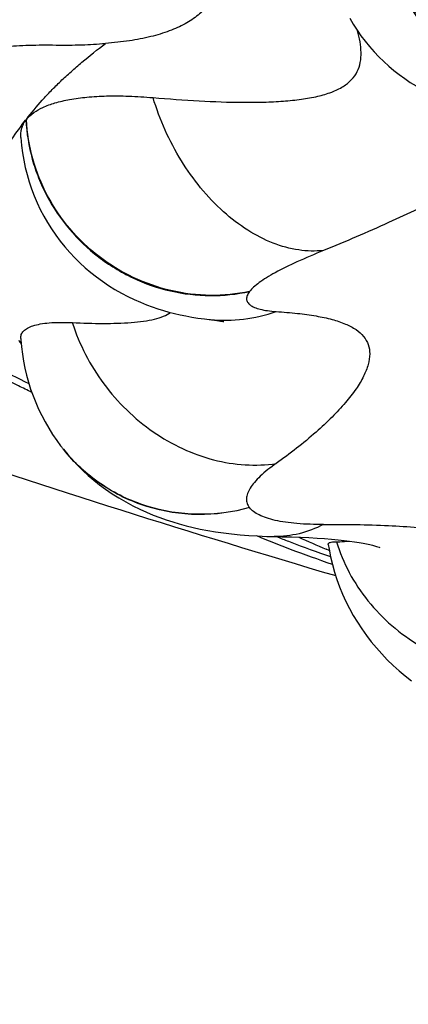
# Model space of a CAD drawing. Header units: millimetres. Extents: x -139 to 522, y -59 to 433.
# Tile 13 of 40: x 4.74 to 6.44, y 357.97 to 362.29. Entities that reach past the tile are written whole.
import ezdxf

# ---------------------------------------------------------------- set-up
doc = ezdxf.new("R2010")
doc.units = ezdxf.units.MM
doc.header["$LTSCALE"] = 23.1
doc.layers.get('0').update_dxf_attribs({"linetype": 'CONTINUOUS'})

msp = doc.modelspace()

# ---------------------------------------------------------------- linework, layer by layer
at = {"color": 7, "linetype": 'CONTINUOUS'}
for p, q in [((4.9211, 360.414), (4.9163, 360.4203)), ((4.9211, 360.414), (4.9231, 360.4114)), ((4.9231, 360.4114), (4.9241, 360.4102)), ((6.0945, 359.9607), (6.0811, 359.9664))]:
    msp.add_line(p, q, dxfattribs=at)
for points in [[(6.1845, 362.2955), (6.2001, 362.2693), (6.2166, 362.2438), (6.234, 362.2189), (6.2523, 362.1948), (6.2714, 362.1713), (6.2914, 362.1487), (6.3121, 362.1269), (6.3335, 362.1059), (6.3556, 362.0857), (6.3784, 362.0665), (6.4018, 362.0481), (6.4258, 362.0306), (6.4503, 362.0141), (6.4754, 361.9985), (6.5008, 361.9839), (6.5252, 361.971)], [(4.7416, 361.7723), (4.7447, 361.7375), (4.7489, 361.7053), (4.7543, 361.6732), (4.761, 361.6413), (4.769, 361.6096), (4.7781, 361.5783), (4.7885, 361.5473), (4.8002, 361.5167), (4.813, 361.4866), (4.827, 361.457), (4.8422, 361.428), (4.8585, 361.3996), (4.876, 361.3718), (4.8946, 361.3446), (4.9142, 361.3183), (4.9347, 361.2928), (4.9561, 361.2683), (4.9782, 361.2447), (5.001, 361.2222), (5.0244, 361.2008), (5.0485, 361.1804), (5.0735, 361.1607), (5.0994, 361.1417), (5.1266, 361.1235), (5.1545, 361.1061), (5.1829, 361.0899), (5.2113, 361.0751), (5.2392, 361.0617), (5.2665, 361.0497), (5.2926, 361.0391), (5.3179, 361.0297), (5.3426, 361.0213), (5.3669, 361.0138), (5.391, 361.0069), (5.4153, 361.0006), (5.44, 360.9949), (5.4652, 360.9896), (5.4913, 360.9848), (5.5185, 360.9805), (5.5473, 360.9766), (5.5676, 360.9743)], [(5.5676, 360.9743), (5.5781, 360.9728), (5.5907, 360.9713), (5.6014, 360.9699), (5.6105, 360.9686), (5.618, 360.9675), (5.6238, 360.9665), (5.6281, 360.9657), (5.6308, 360.9651), (5.632, 360.9649)], [(4.7414, 360.8902), (4.7417, 360.8857), (4.7445, 360.8541)], [(4.7445, 360.8541), (4.7483, 360.8227), (4.7534, 360.7915), (4.7595, 360.7605), (4.7668, 360.7297), (4.7751, 360.6993), (4.7846, 360.6692), (4.7952, 360.6394), (4.8068, 360.6101), (4.8195, 360.5812), (4.8333, 360.5528), (4.8481, 360.5248), (4.864, 360.4974), (4.881, 360.4704), (4.8989, 360.444), (4.9163, 360.4203)], [(4.9284, 360.4048), (4.9476, 360.3814), (4.9691, 360.357), (4.9912, 360.3338), (5.0138, 360.3116), (5.0372, 360.2901), (5.0615, 360.2694), (5.0869, 360.2492), (5.1137, 360.2294), (5.1418, 360.2102), (5.1713, 360.1916), (5.2016, 360.1739), (5.2323, 360.1574), (5.263, 360.1423), (5.2929, 360.1288), (5.3222, 360.1165), (5.3509, 360.1055), (5.3793, 360.0955), (5.4078, 360.0862), (5.4367, 360.0777), (5.4664, 360.0696), (5.4971, 360.0622), (5.5289, 360.0552), (5.5617, 360.0489), (5.5955, 360.0432), (5.6304, 360.0381), (5.6662, 360.0337), (5.7032, 360.03), (5.7412, 360.027), (5.7803, 360.0247), (5.8205, 360.0231), (5.8522, 360.0225)], [(5.8522, 360.0222), (5.8864, 360.0216), (5.9285, 360.0206), (5.9682, 360.0192), (6.0057, 360.0176), (6.041, 360.0156), (6.074, 360.0133), (6.1048, 360.0108), (6.1334, 360.0081), (6.1597, 360.0052), (6.1838, 360.0022), (6.2057, 359.999), (6.2255, 359.9958), (6.2432, 359.9927), (6.2588, 359.9896), (6.2724, 359.9866), (6.2841, 359.9838), (6.2939, 359.9812), (6.3019, 359.9789), (6.3083, 359.9769), (6.3131, 359.9753), (6.3163, 359.9741)], [(6.0902, 359.9869), (6.0937, 359.9666), (6.1005, 359.9329), (6.1086, 359.8995), (6.1179, 359.8664), (6.1285, 359.8336), (6.1404, 359.8012), (6.1535, 359.7693), (6.1678, 359.7378), (6.1833, 359.7069), (6.2001, 359.6764), (6.2181, 359.6465), (6.2372, 359.6172), (6.2576, 359.5886), (6.279, 359.5606), (6.3015, 359.5335), (6.325, 359.5072), (6.3494, 359.4818), (6.3747, 359.4573), (6.4009, 359.4337), (6.428, 359.411), (6.4561, 359.3891)]]:
    msp.add_lwpolyline(points, dxfattribs=at)
for centre, radius, start, end in [((4.8312, 361.7993), 0.0842, 142.8724, 143.5283), ((20.4192, 408.2848), 50.5, 249.08195, 253.55508), ((6.0105, 361.8156), 1.5824, 216.1151, 216.7864), ((5.5139, 360.8693), 0.7474, 217.8956, 218.4225), ((7.4466, 364.0059), 4.2871, 248.323, 248.4386), ((8.7555, 366.1767), 6.7617, 245.59015, 246.70132)]:
    msp.add_arc(centre, radius, start, end, dxfattribs=at)
at = {"color": 9, "linetype": 'CONTINUOUS'}
for centre, radius, start, end in [((5.5444, 361.8901), 0.7791, 182.8105, 182.9773), ((5.6368, 361.6194), 0.6489, 263.9829, 264.3761), ((5.5131, 360.8726), 0.7488, 217.7598, 218.6529)]:
    msp.add_arc(centre, radius, start, end, dxfattribs=at)
for points, knots in [([(7.1816, 361.9988), (7.1301, 361.9901), (7.0232, 361.9854), (6.8642, 362.0169), (6.7129, 362.0857), (6.5768, 362.188), (6.4616, 362.3181), (6.3726, 362.4701), (6.3142, 362.6367), (6.2973, 362.7533), (6.2948, 362.8115)], [0, 0, 0, 0, 0.116017, 0.234898, 0.356805, 0.482014, 0.610208, 0.740237, 0.870656, 1, 1, 1, 1]), ([(6.3005, 362.812), (6.3032, 362.7539), (6.3203, 362.6375), (6.3788, 362.4712), (6.4675, 362.3194), (6.5826, 362.1894), (6.7185, 362.0878), (6.8683, 362.0188), (7.0252, 361.9861), (7.1307, 361.9902), (7.1816, 361.9988)], [0, 0, 0, 0, 0.129818, 0.260717, 0.391178, 0.519794, 0.64545, 0.767192, 0.884949, 1, 1, 1, 1]), ([(6.0694, 361.2767), (6.0334, 361.2727), (5.9577, 361.275), (5.8445, 361.3063), (5.7328, 361.3642), (5.5872, 361.4764), (5.4327, 361.6678), (5.3508, 361.8505), (5.3217, 361.9474)], [0, 0, 0, 0, 0.100731, 0.208355, 0.324435, 0.449051, 0.718198, 1, 1, 1, 1]), ([(7.0791, 361.9105), (7.0894, 361.9073), (7.1036, 361.9022), (7.1191, 361.8922), (7.1269, 361.8843), (7.1315, 361.8754), (7.1325, 361.8654), (7.1301, 361.8548), (7.1245, 361.8434), (7.1157, 361.8311), (7.0984, 361.8119), (7.0679, 361.7855), (7.021, 361.7512), (6.9613, 361.7123), (6.8889, 361.6689), (6.8042, 361.6212), (6.7076, 361.5696), (6.5996, 361.5147), (6.481, 361.4571), (6.3041, 361.3752), (6.1653, 361.3157), (6.0694, 361.2767)], [0, 0, 0, 0, 0.024735, 0.034353, 0.042525, 0.049819, 0.057058, 0.065114, 0.074664, 0.086138, 0.099796, 0.134251, 0.178767, 0.233514, 0.298438, 0.373248, 0.457544, 0.550751, 0.65224, 0.761377, 1, 1, 1, 1]), ([(4.7643, 361.8494), (4.7671, 361.7917), (4.7811, 361.7049), (4.8182, 361.5947), (4.8673, 361.4885), (4.9501, 361.3662), (5.057, 361.2641), (5.154, 361.1975), (5.2574, 361.1415), (5.3968, 361.0932), (5.5717, 361.0729), (5.6884, 361.0848), (5.745, 361.097)], [0, 0, 0, 0, 0.123815, 0.18614, 0.248664, 0.374022, 0.49977, 0.562755, 0.625689, 0.751109, 0.875985, 1, 1, 1, 1]), ([(5.745, 361.097), (5.6887, 361.085), (5.5726, 361.0737), (5.3986, 361.0952), (5.2321, 361.1532), (5.081, 361.2454), (4.9528, 361.3675), (4.8537, 361.5136), (4.7883, 361.6766), (4.7693, 361.792), (4.7664, 361.8496)], [0, 0, 0, 0, 0.123681, 0.248255, 0.373717, 0.499634, 0.625566, 0.75114, 0.876018, 1, 1, 1, 1]), ([(1.7676, 361.3675), (1.8387, 361.0675), (1.9854, 360.4684), (2.2997, 359.2752), (2.7318, 357.794), (3.3148, 356.036), (3.8595, 354.5911), (4.3367, 353.4513), (4.8432, 352.3234), (5.5351, 350.9391), (6.4731, 349.3344), (7.3545, 348.0579), (8.1268, 347.0859), (8.7415, 346.3847), (9.3926, 345.7156), (10.309, 344.8705), (11.2946, 344.1007), (12.3417, 343.4188), (13.1576, 342.9536), (14.0014, 342.5388), (14.8712, 342.1789), (15.7634, 341.8759), (16.6742, 341.6316), (17.5993, 341.4456), (18.8456, 341.272), (19.7902, 341.2222), (20.4192, 341.2222)], [0, 0, 0, 0, 0.030995, 0.061996, 0.12401, 0.186049, 0.248117, 0.279168, 0.31023, 0.372389, 0.434613, 0.496919, 0.528118, 0.559348, 0.590611, 0.62191, 0.684595, 0.716006, 0.747453, 0.778936, 0.810454, 0.842002, 0.873576, 0.905171, 0.936781, 1, 1, 1, 1]), ([(2.0369, 361.2527), (2.182, 360.6723), (2.49, 359.5157), (3.0103, 357.7968), (3.596, 356.0982), (4.2553, 354.4254), (4.9969, 352.7858), (5.8315, 351.1894), (6.77, 349.6489), (7.8237, 348.1812), (8.8068, 347.0372), (9.6589, 346.1822), (10.3321, 345.5745), (11.039, 345.0045), (11.7788, 344.476), (12.5497, 343.9921), (13.3501, 343.5562), (14.1771, 343.171), (15.3112, 342.7275), (16.7792, 342.3076), (18.2871, 342.0663), (19.5038, 341.9731), (20.1141, 341.9582), (20.4192, 341.9582)], [0, 0, 0, 0, 0.061983, 0.123988, 0.186021, 0.248089, 0.310202, 0.37237, 0.434609, 0.496935, 0.559366, 0.590638, 0.621944, 0.653286, 0.684666, 0.716083, 0.747536, 0.779023, 0.810541, 0.873624, 0.936783, 0.968389, 1, 1, 1, 1]), ([(6.0694, 361.2767), (6.0302, 361.2607), (5.9586, 361.2302), (5.8753, 361.1897), (5.8207, 361.1584), (5.7889, 361.1374), (5.7639, 361.1175), (5.7503, 361.1038), (5.745, 361.097)], [0, 0, 0, 0, 0.340539, 0.624941, 0.743611, 0.845696, 0.930928, 1, 1, 1, 1]), ([(5.745, 361.097), (5.7409, 361.0917), (5.7344, 361.0815), (5.731, 361.0669), (5.7328, 361.0567), (5.7372, 361.047), (5.7484, 361.0361), (5.7677, 361.0261), (5.7934, 361.0182), (5.8255, 361.0123), (5.849, 361.01), (5.8617, 361.0091)], [0, 0, 0, 0, 0.107588, 0.193454, 0.232841, 0.272858, 0.363048, 0.477064, 0.620364, 0.794749, 1, 1, 1, 1]), ([(5.5732, 360.9737), (5.6215, 360.9689), (5.7199, 360.9703), (5.8155, 360.9928), (5.8617, 361.0091)], [0, 0, 0, 0, 0.497846, 1, 1, 1, 1]), ([(5.8617, 361.0091), (5.8928, 361.007), (5.9513, 361.0021), (6.0335, 360.9911), (6.1045, 360.9763), (6.1638, 360.957), (6.2113, 360.9327), (6.2466, 360.9023), (6.2682, 360.8648), (6.2746, 360.8215), (6.2667, 360.7739), (6.2455, 360.7221), (6.2114, 360.6662), (6.1646, 360.6063), (6.1057, 360.5432), (6.0066, 360.451), (5.9223, 360.3857), (5.8618, 360.3428)], [0, 0, 0, 0, 0.08205, 0.154892, 0.218443, 0.272863, 0.318895, 0.358237, 0.393984, 0.430387, 0.471421, 0.519792, 0.576994, 0.643572, 0.719549, 0.80462, 1, 1, 1, 1]), ([(4.9676, 360.9605), (4.9829, 360.9127), (5.0218, 360.8188), (5.1026, 360.6896), (5.203, 360.5746), (5.3198, 360.4785), (5.4486, 360.4043), (5.5851, 360.3549), (5.7243, 360.3326), (5.8171, 360.3359), (5.8619, 360.3425)], [0, 0, 0, 0, 0.128199, 0.257793, 0.387491, 0.515992, 0.642158, 0.7651, 0.884353, 1, 1, 1, 1]), ([(5.7451, 360.1489), (5.6717, 360.1282), (5.5188, 360.1075), (5.2917, 360.143), (5.1198, 360.2264), (5.0025, 360.3203), (4.9515, 360.3755), (4.9283, 360.4048)], [0, 0, 0, 0, 0.25291, 0.503335, 0.752017, 0.87612, 1, 1, 1, 1]), ([(5.7451, 360.1489), (5.6716, 360.1285), (5.5185, 360.1088), (5.2917, 360.145), (5.0862, 360.2436), (4.9748, 360.3467), (4.9283, 360.4048)], [0, 0, 0, 0, 0.253369, 0.504515, 0.752949, 1, 1, 1, 1]), ([(5.8618, 360.3428), (5.8374, 360.3254), (5.8038, 360.2995), (5.7669, 360.2618), (5.7478, 360.2366), (5.7356, 360.2124), (5.7305, 360.1892), (5.7336, 360.1672), (5.7407, 360.1545), (5.7451, 360.1489)], [0, 0, 0, 0, 0.359951, 0.506966, 0.632507, 0.738657, 0.829817, 0.913614, 1, 1, 1, 1]), ([(6.0694, 360.0752), (6.0304, 360.0748), (5.9744, 360.0764), (5.9038, 360.0842), (5.8592, 360.0923), (5.8207, 360.1027), (5.7887, 360.1153), (5.7634, 360.1301), (5.7501, 360.1424), (5.7451, 360.1489)], [0, 0, 0, 0, 0.343284, 0.492565, 0.625801, 0.742573, 0.842985, 0.928011, 1, 1, 1, 1]), ([(20.4192, 334.4392), (20.0445, 334.4392), (19.2949, 334.4655), (18.1768, 334.5857), (17.0707, 334.7851), (15.9829, 335.0638), (15.0979, 335.3663), (14.4071, 335.6499), (13.7292, 335.9601), (12.907, 336.3973), (12.1221, 336.8965), (11.518, 337.3281), (11.0771, 337.6668), (10.6487, 338.0201), (10.2326, 338.3869), (9.8288, 338.7663), (9.308, 339.2883), (8.8121, 339.8333), (8.3406, 340.3981), (7.8852, 340.9738), (7.3441, 341.7137), (6.7367, 342.6289), (6.1697, 343.5676), (5.64, 344.526), (5.1449, 345.5013), (4.6831, 346.4915), (4.2523, 347.4944), (3.8507, 348.5085), (3.3518, 349.8731), (2.902, 351.2545), (2.4915, 352.6472), (2.1054, 354.0464), (1.6669, 355.8075), (1.2152, 357.9386), (0.9689, 359.3702), (0.86, 360.0883)], [0, 0, 0, 0, 0.031901, 0.063793, 0.095667, 0.127511, 0.159316, 0.175203, 0.191076, 0.222772, 0.254402, 0.270195, 0.28597, 0.301727, 0.317467, 0.333188, 0.34889, 0.380237, 0.395885, 0.411517, 0.442733, 0.473894, 0.505006, 0.536076, 0.567109, 0.598109, 0.629082, 0.660031, 0.690961, 0.752778, 0.783676, 0.81457, 0.876357, 0.93816, 1, 1, 1, 1]), ([(6.0695, 360.0749), (6.0358, 360.0574), (5.965, 360.0304), (5.8897, 360.0217), (5.8527, 360.0222)], [0, 0, 0, 0, 0.506953, 1, 1, 1, 1]), ([(6.0694, 360.0752), (6.1646, 360.0761), (6.303, 360.0748), (6.4808, 360.0629), (6.5997, 360.0492), (6.708, 360.0298), (6.8051, 360.0045), (6.8904, 359.9728), (6.9636, 359.9346), (7.0243, 359.89), (7.0721, 359.8391), (7.1063, 359.782), (7.1269, 359.7199), (7.134, 359.6536), (7.128, 359.5842), (7.1098, 359.5124), (7.0905, 359.4653), (7.0791, 359.4415)], [0, 0, 0, 0, 0.193429, 0.281019, 0.362126, 0.436586, 0.504383, 0.56572, 0.621159, 0.67155, 0.718069, 0.76221, 0.805675, 0.850076, 0.896718, 0.9465, 1, 1, 1, 1]), ([(6.1262, 359.9995), (6.1405, 359.9528), (6.1787, 359.8611), (6.2615, 359.7366), (6.3667, 359.6281), (6.4908, 359.5397), (6.6293, 359.4743), (6.8251, 359.4215), (6.9806, 359.4222), (7.0792, 359.4412)], [0, 0, 0, 0, 0.121941, 0.245492, 0.37048, 0.496554, 0.62322, 0.74989, 1, 1, 1, 1])]:
    msp.add_open_spline(points, degree=3, knots=knots, dxfattribs=at)
at = {"color": 7, "linetype": 'CONTINUOUS'}
for points, knots in [([(5.6108, 362.4584), (5.6073, 362.4394), (5.5958, 362.4019), (5.5643, 362.3509), (5.5193, 362.3062), (5.4612, 362.2683), (5.3908, 362.2374), (5.3086, 362.2127), (5.2324, 362.198), (5.1659, 362.1896), (5.1308, 362.1863), (5.1128, 362.1851)], [0, 0, 0, 0, 0.095024, 0.190875, 0.292592, 0.404569, 0.529983, 0.670101, 0.82636, 0.910987, 1, 1, 1, 1]), ([(5.3216, 361.9475), (5.3891, 361.9417), (5.5207, 361.9321), (5.6829, 361.9261), (5.806, 361.9271), (5.8915, 361.9311), (5.9705, 361.939), (6.0417, 361.9514), (6.1033, 361.9692), (6.1542, 361.9931), (6.1931, 362.0236), (6.2192, 362.0605), (6.2327, 362.102), (6.2357, 362.1466), (6.2306, 362.1935), (6.2231, 362.225), (6.2185, 362.2411)], [0, 0, 0, 0, 0.181691, 0.353854, 0.434974, 0.511722, 0.583069, 0.647862, 0.705157, 0.75469, 0.79752, 0.83623, 0.873981, 0.913201, 0.955096, 1, 1, 1, 1]), ([(4.2645, 362.0333), (4.2746, 362.0464), (4.2933, 362.0646), (4.3187, 362.0819), (4.3353, 362.0915), (4.3486, 362.0987), (4.3627, 362.1057), (4.383, 362.1146), (4.4106, 362.1249), (4.4462, 362.1359), (4.4995, 362.1492), (4.5738, 362.1625), (4.6717, 362.1729), (4.7804, 362.1783), (4.8565, 362.1787), (4.8961, 362.1781)], [0, 0, 0, 0, 0.074581, 0.116232, 0.138275, 0.160995, 0.184549, 0.209141, 0.261218, 0.31711, 0.37712, 0.509107, 0.657214, 0.821105, 1, 1, 1, 1]), ([(4.7661, 361.8517), (4.7884, 361.8804), (4.8235, 361.9234), (4.8747, 361.9785), (4.9169, 362.0201), (4.9621, 362.0617), (5.0267, 362.1178), (5.0776, 362.1585), (5.1128, 362.1851)], [0, 0, 0, 0, 0.226047, 0.344526, 0.467572, 0.594852, 0.725968, 1, 1, 1, 1]), ([(4.8961, 362.1781), (4.9337, 362.1776), (5.0061, 362.1779), (5.0784, 362.1822), (5.1131, 362.1853)], [0, 0, 0, 0, 0.519113, 1, 1, 1, 1]), ([(4.7663, 361.8512), (4.7848, 361.8745), (4.8276, 361.9021), (4.894, 361.9261), (4.959, 361.9409), (5.0347, 361.9508), (5.1212, 361.9555), (5.2181, 361.9547), (5.286, 361.9505), (5.3216, 361.9475)], [0, 0, 0, 0, 0.154167, 0.252232, 0.366607, 0.498221, 0.647617, 0.814987, 1, 1, 1, 1]), ([(4.5891, 361.5108), (4.5963, 361.5396), (4.6149, 361.5975), (4.6529, 361.6829), (4.7025, 361.7677), (4.7421, 361.8221), (4.7633, 361.8494)], [0, 0, 0, 0, 0.232466, 0.474522, 0.729578, 1, 1, 1, 1]), ([(4.7416, 361.7723), (4.7411, 361.7792), (4.7412, 361.7929), (4.7448, 361.8097), (4.7492, 361.8223), (4.7543, 361.8349), (4.7594, 361.8438), (4.7634, 361.8493)], [0, 0, 0, 0, 0.255516, 0.502093, 0.624947, 0.748369, 1, 1, 1, 1]), ([(4.9677, 360.9605), (5.0131, 360.9584), (5.0993, 360.9559), (5.2038, 360.9584), (5.2785, 360.9659), (5.326, 360.9743), (5.3659, 360.9861), (5.3887, 360.998), (5.3977, 361.0051)], [0, 0, 0, 0, 0.311435, 0.59137, 0.715486, 0.826227, 0.921417, 1, 1, 1, 1]), ([(4.7414, 360.8902), (4.741, 360.8961), (4.7425, 360.9085), (4.7534, 360.9249), (4.7716, 360.9379), (4.7966, 360.9481), (4.8289, 360.9555), (4.8686, 360.9603), (4.9157, 360.962), (4.9496, 360.9613), (4.9677, 360.9605)], [0, 0, 0, 0, 0.069001, 0.139357, 0.222217, 0.325048, 0.452206, 0.606199, 0.788639, 1, 1, 1, 1]), ([(4.5823, 360.7934), (4.5973, 360.7852), (4.6615, 360.7506), (4.7266, 360.7178), (4.7769, 360.6936)], [0, 0, 0, 0, 0.2352, 1, 1, 1, 1]), ([(4.7896, 360.6547), (4.7701, 360.664), (4.6971, 360.6993), (4.625, 360.7366), (4.5729, 360.7652)], [0, 0, 0, 0, 0.266546, 1, 1, 1, 1]), ([(6.1086, 359.8994), (6.0471, 359.9208), (5.9361, 359.9608), (5.8263, 360.0041), (5.7776, 360.0249)], [0, 0, 0, 0, 0.551401, 1, 1, 1, 1]), ([(5.8711, 360.0188), (5.8883, 360.012), (5.9642, 359.9826), (6.0407, 359.9549), (6.1002, 359.9341)], [0, 0, 0, 0, 0.226091, 1, 1, 1, 1]), ([(6.0902, 359.9869), (6.09, 359.9878), (6.0901, 359.9898), (6.0916, 359.9926), (6.0944, 359.9948), (6.1004, 359.9973), (6.1113, 359.9991), (6.1208, 359.9995), (6.1264, 359.9995)], [0, 0, 0, 0, 0.068776, 0.137113, 0.217773, 0.319505, 0.601165, 1, 1, 1, 1]), ([(6.1264, 359.9995), (6.1314, 359.9995), (6.15, 359.9997), (6.1685, 360.0007), (6.1819, 360.0024)], [0, 0, 0, 0, 0.273192, 1, 1, 1, 1])]:
    msp.add_open_spline(points, degree=3, knots=knots, dxfattribs=at)

doc.saveas('drawing.dxf')
